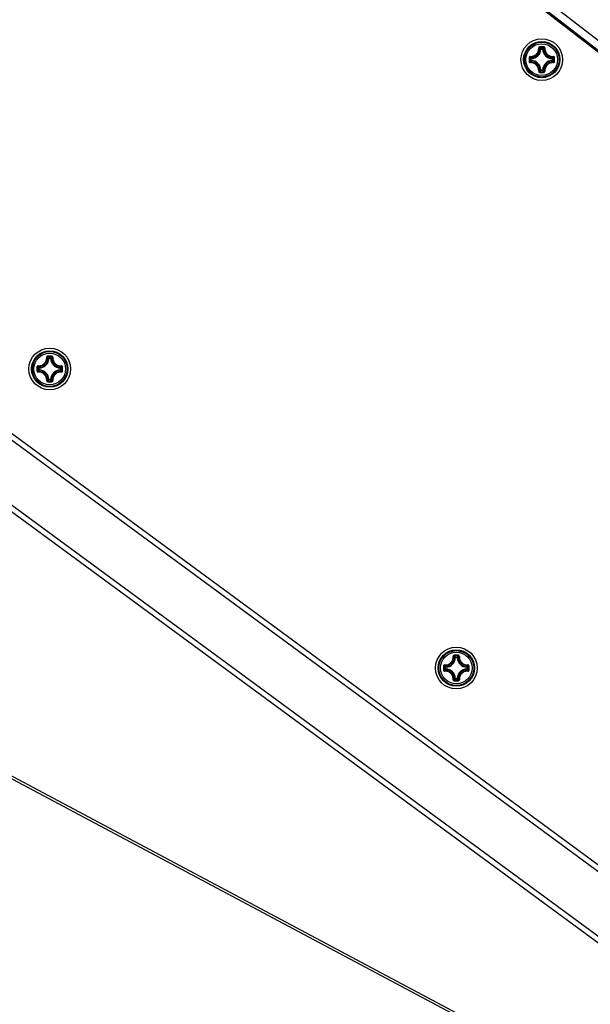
# Model space of a CAD drawing. Header units: millimetres. Extents: x 0 to 420, y 0 to 297.
# Tile 116 of 256: x 82 to 93, y 161 to 180. Entities that reach past the tile are written whole.
import ezdxf

# ---------------------------------------------------------------- set-up
doc = ezdxf.new("R2010")
doc.units = ezdxf.units.MM
doc.header["$LTSCALE"] = 23.1
doc.layers.get('0').update_dxf_attribs({"linetype": 'CONTINUOUS'})
doc.layers.add('DIM_PILOTEES', color=7, linetype='CONTINUOUS')
doc.styles.get("Standard").update_dxf_attribs({"font": 'txt', "width": 0.7})
doc.dimstyles.new('DIMSTYLE_2', dxfattribs={"dimtxt": 2.5, "dimasz": 3.5, "dimexe": 2, "dimexo": 0, "dimtad": 1, "dimdec": 0, "dimlfac": 10, "dimdsep": 46, "dimtxsty": 'Standard', "dimblk": '_FILLED', "dimblk1": '_FILLED', "dimblk2": '_FILLED', "dimcen": 0.09, "dimazin": 2, "dimtp": 0.5, "dimtm": 0.5, "dimtfac": 1, "dimtdec": 0, "dimtofl": 0, "dimtmove": 0, "dimatfit": 3, "dimldrblk": '_FILLED', "dimfxl": 0, "dimtolj": 1, "dimarcsym": 0})
doc.dimstyles.new('DIMSTYLE_4', dxfattribs={"dimtxt": 2.5, "dimasz": 3.5, "dimexe": 2, "dimexo": 0, "dimtad": 1, "dimdec": 0, "dimlfac": 10, "dimdsep": 46, "dimtxsty": 'Standard', "dimblk": '_FILLED', "dimblk1": '_FILLED', "dimblk2": '_FILLED', "dimcen": 0.09, "dimazin": 2, "dimtp": 0.8, "dimtm": 0.8, "dimtfac": 1, "dimtdec": 0, "dimtofl": 0, "dimtmove": 0, "dimatfit": 3, "dimldrblk": '_FILLED', "dimfxl": 0, "dimtolj": 1, "dimarcsym": 0})

# ---------------------------------------------------------------- blocks, each defined once
blk = doc.blocks.new('_FILLED')
at = {"color": 0, "linetype": 'ByBlock'}
blk.add_solid([(0, 0), (-1, 0.1429), (-1, -0.1429)], dxfattribs=at)
blk = doc.blocks.new('*D14')
at = {"layer": 'DIM_PILOTEES', "color": 2, "linetype": 'Continuous'}
for p, q in [((77.425, 161.622), (72.43, 161.622)), ((74.43, 161.622), (74.43, 145.535)), ((74.43, 129.447), (74.43, 145.535)), ((98.955, 129.447), (72.43, 129.447))]:
    blk.add_line(p, q, dxfattribs=at)
at = {"layer": 'DIM_PILOTEES', "color": 2, "linetype": 'Continuous', "xscale": 3.5, "yscale": 3.5, "zscale": 3.5}
for p, rotation in [((74.43, 161.622), 90), ((74.43, 129.447), 270)]:
    blk.add_blockref('_FILLED', p, dxfattribs=dict(at, rotation=rotation))
at = {"layer": 'DIM_PILOTEES', "color": 2, "linetype": 'Continuous', "insert": (71.305, 145.777), "char_height": 2.5, "width": 8.57143, "attachment_point": 2, "rotation": 90, "line_spacing_factor": 0.9}
blk.add_mtext('{\\ftxt;\\W0.0001;\\H0.0001;\\~}{\\ftxt;\\W2.2857142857;\\H2.5; }{\\ftxt;\\W0.0001;\\H0.0001;\\~}', dxfattribs=at)
blk = doc.blocks.new('*D15')
at = {"layer": 'DIM_PILOTEES', "color": 2, "linetype": 'Continuous'}
for p, q in [((124.125, 214.622), (61.807, 214.622)), ((63.807, 214.622), (63.807, 172.035)), ((63.807, 129.447), (63.807, 172.035)), ((98.955, 129.447), (61.807, 129.447))]:
    blk.add_line(p, q, dxfattribs=at)
at = {"layer": 'DIM_PILOTEES', "color": 2, "linetype": 'Continuous', "xscale": 3.5, "yscale": 3.5, "zscale": 3.5}
for p, rotation in [((63.807, 214.622), 90), ((63.807, 129.447), 270)]:
    blk.add_blockref('_FILLED', p, dxfattribs=dict(at, rotation=rotation))
at = {"layer": 'DIM_PILOTEES', "color": 2, "linetype": 'Continuous', "insert": (60.682, 169.371), "char_height": 2.5, "width": 11.78571, "attachment_point": 2, "rotation": 90, "line_spacing_factor": 0.9}
blk.add_mtext('{\\ftxt;\\W0.0001;\\H0.0001;\\~}{\\ftxt;\\W0.4285714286;\\H2.5; }{\\ftxt;\\W0.0001;\\H0.0001;\\~}{\\ftxt;\\W0.0001;\\H0.0001;\\~}{\\ftxt;\\W2.2857142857;\\H2.5; }{\\ftxt;\\W0.0001;\\H0.0001;\\~}{\\ftxt;\\W0.0001;\\H0.0001;\\~}{\\ftxt;\\W0.4285714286;\\H2.5; }{\\ftxt;\\W0.0001;\\H0.0001;\\~}', dxfattribs=at)

msp = doc.modelspace()

# ---------------------------------------------------------------- linework, layer by layer
at = {"color": 7, "linetype": 'Continuous'}
for p, q in [((110.791, 166.0922), (83.7252, 186.9846)), ((110.6854, 166.1809), (91.4229, 181.0762)), ((110.7767, 166.2988), (91.5142, 181.1941)), ((92.0292, 179.7862), (92.0192, 179.7866)), ((92.0292, 179.7862), (92.0292, 179.7961)), ((92.0292, 179.7961), (92.0616, 179.7961)), ((92.0292, 179.7862), (92.0615, 179.7862)), ((92.0616, 179.7862), (92.0616, 179.7961)), ((92.0616, 179.7862), (92.0715, 179.7866)), ((91.8344, 179.569), (91.8344, 179.6014)), ((91.8444, 179.6014), (91.8344, 179.6014)), ((91.8444, 179.569), (91.8344, 179.569)), ((91.8444, 179.6014), (91.8439, 179.6113)), ((91.8444, 179.569), (91.8439, 179.559)), ((91.8444, 179.569), (91.8444, 179.6013)), ((92.2464, 179.6014), (92.2468, 179.6113)), ((92.2464, 179.6014), (92.2563, 179.6014)), ((92.2464, 179.6013), (92.2464, 179.569)), ((92.2464, 179.569), (92.2468, 179.559)), ((92.2464, 179.569), (92.2563, 179.569)), ((92.2563, 179.6014), (92.2563, 179.569)), ((92.0292, 179.3842), (92.0192, 179.3837)), ((92.0292, 179.3842), (92.0292, 179.3742)), ((92.0615, 179.3842), (92.0292, 179.3842)), ((92.0616, 179.3742), (92.0292, 179.3742)), ((92.0616, 179.3842), (92.0616, 179.3742)), ((92.0616, 179.3842), (92.0715, 179.3837)), ((75.8819, 176.8221), (105.2865, 155.2011)), ((82.59, 173.8537), (82.5801, 173.8542)), ((82.59, 173.8537), (82.59, 173.8637)), ((82.59, 173.8637), (82.6224, 173.8637)), ((82.5901, 173.8537), (82.6224, 173.8537)), ((82.6224, 173.8537), (82.6224, 173.8637)), ((82.6224, 173.8537), (82.6324, 173.8542)), ((82.3953, 173.6365), (82.3953, 173.6689)), ((82.4052, 173.6689), (82.3953, 173.6689)), ((82.4052, 173.6365), (82.3953, 173.6365)), ((82.4052, 173.6689), (82.4048, 173.6789)), ((82.4052, 173.6365), (82.4048, 173.6266)), ((82.4052, 173.6366), (82.4052, 173.6689)), ((82.8072, 173.6689), (82.8077, 173.6789)), ((82.8072, 173.6689), (82.8072, 173.6366)), ((82.8072, 173.6689), (82.8172, 173.6689)), ((82.8072, 173.6365), (82.8077, 173.6266)), ((82.8072, 173.6365), (82.8172, 173.6365)), ((82.8172, 173.6689), (82.8172, 173.6365)), ((82.59, 173.4517), (82.5801, 173.4513)), ((82.59, 173.4517), (82.59, 173.4418)), ((82.6224, 173.4418), (82.59, 173.4418)), ((82.6224, 173.4517), (82.5901, 173.4517)), ((82.6224, 173.4517), (82.6224, 173.4418)), ((82.6224, 173.4517), (82.6324, 173.4513)), ((90.39, 168.1184), (90.3801, 168.1189)), ((90.39, 168.1184), (90.39, 168.1284)), ((90.39, 168.1284), (90.4224, 168.1284)), ((90.3901, 168.1184), (90.4224, 168.1184)), ((90.4224, 168.1184), (90.4224, 168.1284)), ((90.4224, 168.1184), (90.4324, 168.1189)), ((90.1953, 167.9012), (90.1953, 167.9336)), ((90.2052, 167.9336), (90.1953, 167.9336)), ((90.2052, 167.9012), (90.1953, 167.9012)), ((90.2052, 167.9336), (90.2048, 167.9436)), ((90.2052, 167.9012), (90.2048, 167.8913)), ((90.2052, 167.9013), (90.2052, 167.9336)), ((90.6072, 167.9336), (90.6077, 167.9436)), ((90.6072, 167.9336), (90.6072, 167.9013)), ((90.6072, 167.9336), (90.6172, 167.9336)), ((90.6072, 167.9012), (90.6077, 167.8913)), ((90.6072, 167.9012), (90.6172, 167.9012)), ((90.6172, 167.9336), (90.6172, 167.9012)), ((90.39, 167.7164), (90.3801, 167.716)), ((90.39, 167.7164), (90.39, 167.7065)), ((90.4224, 167.7065), (90.39, 167.7065)), ((90.4224, 167.7164), (90.3901, 167.7164)), ((90.4224, 167.7164), (90.4224, 167.7065)), ((90.4224, 167.7164), (90.4324, 167.716))]:
    msp.add_line(p, q, dxfattribs=at)
at = {"color": 3, "linetype": 'Continuous'}
for p, q in [((75.8477, 176.7236), (104.9783, 155.3041)), ((76.482, 175.0053), (106.7069, 152.7965)), ((106.6494, 152.7071), (76.5071, 174.8552)), ((76.3595, 168.7287), (107.2302, 152.3092)), ((76.4355, 168.7393), (106.6287, 152.6802))]:
    msp.add_line(p, q, dxfattribs=at)
at = {"color": 7, "linetype": 'Continuous'}
for centre, radius in [((92.0454, 179.5852), 0.4), ((92.0454, 179.5852), 0.3482), ((92.0454, 179.5852), 0.3481), ((92.0454, 179.5852), 0.3338), ((92.0454, 179.5852), 0.304), ((82.6062, 173.6527), 0.4), ((82.6062, 173.6527), 0.3482), ((82.6062, 173.6527), 0.3481), ((82.6062, 173.6527), 0.3338), ((82.6062, 173.6527), 0.304), ((90.4062, 167.9174), 0.4), ((90.4062, 167.9174), 0.3482), ((90.4062, 167.9174), 0.3481), ((90.4062, 167.9174), 0.3338), ((90.4062, 167.9174), 0.304)]:
    msp.add_circle(centre, radius, dxfattribs=at)
for centre, radius, start, end in [((91.8354, 179.7952), 0.1841, 272.6606, 357.33932), ((91.8354, 179.7952), 0.194, 272.65943, 357.34057), ((92.0461, 168.4135), 11.4164, 89.81044, 90.19678), ((92.0454, 168.4965), 11.3214, 89.80689, 90.19321), ((91.6513, 179.4357), 0.5222, 43.64832, 47.03641), ((92.4394, 179.4357), 0.5222, 132.96337, 136.35171), ((92.2554, 179.7952), 0.194, 182.65941, 267.34055), ((92.2554, 179.7952), 0.1841, 182.66067, 267.33932), ((103.2168, 179.5852), 11.4162, 179.80704, 180.0002), ((103.2168, 179.5851), 11.4162, 179.99975, 180.1929), ((92.1947, 179.9791), 0.522, 222.96287, 226.35218), ((103.1342, 179.5852), 11.3215, 179.80685, 180.19315), ((92.1948, 179.1912), 0.5221, 133.64789, 137.03688), ((91.8354, 179.3752), 0.1841, 2.6606, 87.33939), ((91.8354, 179.3752), 0.194, 2.65944, 87.34057), ((92.2554, 179.3752), 0.194, 92.65924, 177.34041), ((92.2554, 179.3752), 0.1841, 92.66067, 177.33932), ((91.8959, 179.9792), 0.5222, 313.64832, 317.0364), ((91.8959, 179.1911), 0.5222, 42.96338, 46.35171), ((80.9566, 179.5852), 11.3215, 359.80685, 0.19315), ((80.8739, 179.5852), 11.4162, 359.99975, 0.1929), ((80.8739, 179.5851), 11.4162, 359.80704, 0.0002), ((91.6514, 179.7345), 0.522, 312.96286, 316.35218), ((92.4394, 179.7347), 0.5222, 223.64833, 227.03641), ((92.0461, 190.7569), 11.4164, 269.8032, 270.18954), ((92.0454, 190.6738), 11.3214, 269.80679, 270.19311), ((82.607, 162.481), 11.4164, 89.81044, 90.19678), ((82.3962, 173.8627), 0.1841, 272.6606, 357.33932), ((82.3962, 173.8627), 0.194, 272.65943, 357.34057), ((82.6062, 162.5641), 11.3214, 89.80689, 90.19321), ((82.2122, 173.5032), 0.5222, 43.64832, 47.03641), ((83.0003, 173.5032), 0.5222, 132.96337, 136.35171), ((82.8162, 173.8627), 0.194, 182.65941, 267.34055), ((82.8162, 173.8627), 0.1841, 182.66067, 267.33932), ((93.7777, 173.6528), 11.4162, 179.80704, 180.0002), ((93.7777, 173.6527), 11.4162, 179.99975, 180.1929), ((93.6951, 173.6527), 11.3215, 179.80685, 180.19315), ((82.7556, 174.0467), 0.522, 222.96287, 226.35218), ((82.7556, 173.2587), 0.5221, 133.64789, 137.03688), ((82.3962, 173.4427), 0.1841, 2.6606, 87.33939), ((82.3962, 173.4427), 0.194, 2.65944, 87.34057), ((82.8162, 173.4427), 0.194, 92.65924, 177.34041), ((82.8162, 173.4427), 0.1841, 92.66067, 177.33932), ((82.4567, 174.0468), 0.5222, 313.64832, 317.0364), ((82.4568, 173.2587), 0.5222, 42.96338, 46.35171), ((71.5175, 173.6527), 11.3215, 359.80685, 0.19315), ((71.4348, 173.6528), 11.4162, 359.99975, 0.1929), ((71.4348, 173.6527), 11.4162, 359.80704, 0.0002), ((82.607, 184.8244), 11.4164, 269.8032, 270.18954), ((82.2123, 173.8021), 0.522, 312.96286, 316.35218), ((82.6062, 184.7414), 11.3214, 269.80679, 270.19311), ((83.0003, 173.8022), 0.5222, 223.64833, 227.03641), ((90.1962, 168.1274), 0.1841, 272.6606, 357.33932), ((90.1962, 168.1274), 0.194, 272.65943, 357.34057), ((90.407, 156.7457), 11.4164, 89.81044, 90.19678), ((90.4062, 156.8288), 11.3214, 89.80689, 90.19321), ((90.0122, 167.7679), 0.5222, 43.64832, 47.03641), ((90.8003, 167.7679), 0.5222, 132.96337, 136.35171), ((90.6162, 168.1274), 0.194, 182.65941, 267.34055), ((90.6162, 168.1274), 0.1841, 182.66067, 267.33932), ((101.5777, 167.9175), 11.4162, 179.80704, 180.0002), ((101.5777, 167.9174), 11.4162, 179.99975, 180.1929), ((101.4951, 167.9174), 11.3215, 179.80685, 180.19315), ((90.5556, 168.3114), 0.522, 222.96287, 226.35218), ((90.5556, 167.5234), 0.5221, 133.64789, 137.03688), ((90.1962, 167.7074), 0.1841, 2.6606, 87.33939), ((90.1962, 167.7074), 0.194, 2.65944, 87.34057), ((90.6162, 167.7074), 0.194, 92.65924, 177.34041), ((90.6162, 167.7074), 0.1841, 92.66067, 177.33932), ((90.2567, 168.3115), 0.5222, 313.64832, 317.0364), ((90.2568, 167.5234), 0.5222, 42.96338, 46.35171), ((79.3175, 167.9174), 11.3215, 359.80685, 0.19315), ((79.2348, 167.9175), 11.4162, 359.99975, 0.1929), ((79.2348, 167.9174), 11.4162, 359.80704, 0.0002), ((90.407, 179.0891), 11.4164, 269.8032, 270.18954), ((90.0123, 168.0668), 0.522, 312.96286, 316.35218), ((90.4062, 179.0061), 11.3214, 269.80679, 270.19311), ((90.8003, 168.0669), 0.5222, 223.64833, 227.03641)]:
    msp.add_arc(centre, radius, start, end, dxfattribs=at)
for points, knots in [([(91.8222, 179.6441), (91.8437, 179.6429), (91.8881, 179.6497), (91.9443, 179.6862), (91.9808, 179.7425), (91.9877, 179.7868), (91.9865, 179.8084)], [0, 0, 0, 0, 0.2488342, 0.500002, 0.7511665, 1, 1, 1, 1]), ([(91.8231, 179.6336), (91.8459, 179.6323), (91.8929, 179.6395), (91.9524, 179.6781), (91.991, 179.7377), (91.9982, 179.7846), (91.9969, 179.8075)], [0, 0, 0, 0, 0.2489804, 0.5000021, 0.7510204, 1, 1, 1, 1]), ([(92.0069, 179.8298), (92.0015, 179.8298), (91.9903, 179.8251), (91.9862, 179.8137), (91.9865, 179.8084)], [0, 0, 0, 0, 0.5030547, 1, 1, 1, 1]), ([(91.9865, 179.8086), (91.9888, 179.8087), (91.992, 179.8088), (91.9954, 179.8082), (91.9967, 179.8078), (91.9969, 179.8075)], [0, 0, 0, 0, 0.6545851, 0.8795181, 1, 1, 1, 1]), ([(92.0072, 179.8178), (92.0045, 179.8178), (91.999, 179.8157), (91.9968, 179.8101), (91.9969, 179.8075)], [0, 0, 0, 0, 0.5063564, 1, 1, 1, 1]), ([(92.0192, 179.7866), (92.0175, 179.7884), (92.0102, 179.7955), (92.0027, 179.8024), (91.9969, 179.8075)], [0, 0, 0, 0, 0.2451287, 1, 1, 1, 1]), ([(92.0069, 179.8298), (92.0069, 179.8272), (92.0068, 179.8236), (92.0071, 179.8196), (92.0071, 179.8182), (92.0072, 179.8178)], [0, 0, 0, 0, 0.6615052, 0.8927289, 1, 1, 1, 1]), ([(92.0715, 179.7866), (92.0733, 179.7884), (92.0805, 179.7955), (92.088, 179.8024), (92.0938, 179.8075)], [0, 0, 0, 0, 0.2451275, 1, 1, 1, 1]), ([(92.0838, 179.8298), (92.0839, 179.8272), (92.0839, 179.8236), (92.0837, 179.8196), (92.0837, 179.8182), (92.0835, 179.8178)], [0, 0, 0, 0, 0.661448, 0.89268, 1, 1, 1, 1]), ([(92.0938, 179.8075), (92.0939, 179.8101), (92.0918, 179.8157), (92.0862, 179.8178), (92.0835, 179.8178)], [0, 0, 0, 0, 0.4936334, 1, 1, 1, 1]), ([(92.1042, 179.8084), (92.1045, 179.8137), (92.1005, 179.8251), (92.0892, 179.8298), (92.0838, 179.8298)], [0, 0, 0, 0, 0.4969442, 1, 1, 1, 1]), ([(92.0938, 179.8075), (92.0925, 179.7846), (92.0997, 179.7377), (92.1383, 179.6781), (92.1979, 179.6395), (92.2448, 179.6323), (92.2677, 179.6336)], [0, 0, 0, 0, 0.2489812, 0.4999969, 0.7510186, 1, 1, 1, 1]), ([(92.1042, 179.8086), (92.1019, 179.8087), (92.0987, 179.8088), (92.0954, 179.8082), (92.0941, 179.8078), (92.0938, 179.8075)], [0, 0, 0, 0, 0.6546352, 0.8795639, 1, 1, 1, 1]), ([(92.1042, 179.8084), (92.103, 179.7868), (92.1099, 179.7425), (92.1464, 179.6862), (92.2026, 179.6497), (92.247, 179.6429), (92.2686, 179.6441)], [0, 0, 0, 0, 0.2488362, 0.4999983, 0.7511665, 1, 1, 1, 1]), ([(91.8222, 179.6441), (91.8168, 179.6444), (91.8054, 179.6403), (91.8008, 179.6291), (91.8007, 179.6237)], [0, 0, 0, 0, 0.4969296, 1, 1, 1, 1]), ([(91.8007, 179.6237), (91.8034, 179.6237), (91.807, 179.6237), (91.8109, 179.6235), (91.8123, 179.6235), (91.8127, 179.6233)], [0, 0, 0, 0, 0.6614743, 0.8927027, 1, 1, 1, 1]), ([(91.8231, 179.6336), (91.8205, 179.6338), (91.8149, 179.6316), (91.8127, 179.626), (91.8127, 179.6233)], [0, 0, 0, 0, 0.4936422, 1, 1, 1, 1]), ([(91.822, 179.644), (91.8218, 179.6417), (91.8218, 179.6385), (91.8223, 179.6352), (91.8227, 179.6339), (91.8231, 179.6336)], [0, 0, 0, 0, 0.6546352, 0.8795637, 1, 1, 1, 1]), ([(91.8439, 179.6113), (91.8421, 179.6131), (91.835, 179.6203), (91.8281, 179.6278), (91.8231, 179.6336)], [0, 0, 0, 0, 0.245124, 1, 1, 1, 1]), ([(91.8439, 179.559), (91.8421, 179.5573), (91.835, 179.55), (91.8281, 179.5425), (91.8231, 179.5367)], [0, 0, 0, 0, 0.2451256, 1, 1, 1, 1]), ([(91.8344, 179.569), (91.8345, 179.5665), (91.8365, 179.5614), (91.8414, 179.5592), (91.8439, 179.559)], [0, 0, 0, 0, 0.4999791, 1, 1, 1, 1]), ([(92.2468, 179.6113), (92.2486, 179.6131), (92.2557, 179.6203), (92.2626, 179.6278), (92.2677, 179.6336)], [0, 0, 0, 0, 0.2451287, 1, 1, 1, 1]), ([(92.2563, 179.6014), (92.2563, 179.6038), (92.2543, 179.6089), (92.2493, 179.6112), (92.2468, 179.6113)], [0, 0, 0, 0, 0.4999791, 1, 1, 1, 1]), ([(92.2468, 179.559), (92.2493, 179.5592), (92.2543, 179.5614), (92.2563, 179.5665), (92.2563, 179.569)], [0, 0, 0, 0, 0.5000209, 1, 1, 1, 1]), ([(92.2468, 179.559), (92.2486, 179.5573), (92.2557, 179.55), (92.2626, 179.5425), (92.2677, 179.5367)], [0, 0, 0, 0, 0.2451275, 1, 1, 1, 1]), ([(92.2688, 179.644), (92.2689, 179.6417), (92.269, 179.6385), (92.2684, 179.6352), (92.268, 179.6339), (92.2677, 179.6336)], [0, 0, 0, 0, 0.6545981, 0.8795287, 1, 1, 1, 1]), ([(92.278, 179.6233), (92.278, 179.626), (92.2759, 179.6316), (92.2703, 179.6338), (92.2677, 179.6336)], [0, 0, 0, 0, 0.5063605, 1, 1, 1, 1]), ([(92.29, 179.6237), (92.29, 179.6291), (92.2853, 179.6403), (92.2739, 179.6444), (92.2686, 179.6441)], [0, 0, 0, 0, 0.5030512, 1, 1, 1, 1]), ([(92.29, 179.6237), (92.2873, 179.6237), (92.2838, 179.6237), (92.2798, 179.6235), (92.2784, 179.6235), (92.278, 179.6233)], [0, 0, 0, 0, 0.6615051, 0.8927291, 1, 1, 1, 1]), ([(91.8007, 179.5467), (91.8034, 179.5467), (91.807, 179.5466), (91.8109, 179.5469), (91.8123, 179.5469), (91.8127, 179.547)], [0, 0, 0, 0, 0.6615051, 0.8927291, 1, 1, 1, 1]), ([(91.8007, 179.5467), (91.8008, 179.5413), (91.8054, 179.5301), (91.8168, 179.526), (91.8222, 179.5263)], [0, 0, 0, 0, 0.5030512, 1, 1, 1, 1]), ([(91.8127, 179.547), (91.8127, 179.5443), (91.8149, 179.5388), (91.8205, 179.5366), (91.8231, 179.5367)], [0, 0, 0, 0, 0.5063605, 1, 1, 1, 1]), ([(91.822, 179.5263), (91.8218, 179.5286), (91.8218, 179.5318), (91.8223, 179.5352), (91.8227, 179.5365), (91.8231, 179.5367)], [0, 0, 0, 0, 0.6545981, 0.8795287, 1, 1, 1, 1]), ([(91.9865, 179.362), (91.9877, 179.3835), (91.9808, 179.4279), (91.9443, 179.4841), (91.8881, 179.5206), (91.8437, 179.5275), (91.8222, 179.5263)], [0, 0, 0, 0, 0.2488362, 0.4999983, 0.7511665, 1, 1, 1, 1]), ([(91.9969, 179.3629), (91.9982, 179.3857), (91.991, 179.4327), (91.9524, 179.4922), (91.8929, 179.5308), (91.8459, 179.538), (91.8231, 179.5367)], [0, 0, 0, 0, 0.2489812, 0.4999969, 0.7510186, 1, 1, 1, 1]), ([(92.0192, 179.3837), (92.0175, 179.382), (92.0102, 179.3748), (92.0027, 179.3679), (91.9969, 179.3629)], [0, 0, 0, 0, 0.245124, 1, 1, 1, 1]), ([(92.0616, 179.3742), (92.064, 179.3743), (92.0691, 179.3763), (92.0714, 179.3813), (92.0715, 179.3837)], [0, 0, 0, 0, 0.4999791, 1, 1, 1, 1]), ([(92.0715, 179.3837), (92.0733, 179.382), (92.0805, 179.3748), (92.088, 179.3679), (92.0938, 179.3629)], [0, 0, 0, 0, 0.2451287, 1, 1, 1, 1]), ([(92.2677, 179.5367), (92.2448, 179.538), (92.1979, 179.5308), (92.1383, 179.4922), (92.0997, 179.4327), (92.0925, 179.3857), (92.0938, 179.3629)], [0, 0, 0, 0, 0.2489801, 0.5000019, 0.7510202, 1, 1, 1, 1]), ([(92.2686, 179.5263), (92.247, 179.5275), (92.2026, 179.5206), (92.1464, 179.4841), (92.1099, 179.4279), (92.103, 179.3835), (92.1042, 179.362)], [0, 0, 0, 0, 0.2488323, 0.5000004, 0.7511649, 1, 1, 1, 1]), ([(92.2677, 179.5367), (92.2703, 179.5366), (92.2759, 179.5388), (92.278, 179.5443), (92.278, 179.547)], [0, 0, 0, 0, 0.493642, 1, 1, 1, 1]), ([(92.2688, 179.5263), (92.2689, 179.5286), (92.269, 179.5318), (92.2684, 179.5352), (92.268, 179.5365), (92.2677, 179.5367)], [0, 0, 0, 0, 0.6546341, 0.8795629, 1, 1, 1, 1]), ([(92.2686, 179.5263), (92.2739, 179.526), (92.2853, 179.5301), (92.29, 179.5413), (92.29, 179.5467)], [0, 0, 0, 0, 0.496947, 1, 1, 1, 1]), ([(92.29, 179.5467), (92.2873, 179.5467), (92.2838, 179.5466), (92.2798, 179.5469), (92.2784, 179.5469), (92.278, 179.547)], [0, 0, 0, 0, 0.6614811, 0.8927085, 1, 1, 1, 1]), ([(91.9865, 179.362), (91.9862, 179.3566), (91.9903, 179.3452), (92.0015, 179.3406), (92.0069, 179.3405)], [0, 0, 0, 0, 0.4969656, 1, 1, 1, 1]), ([(91.9865, 179.3618), (91.9888, 179.3616), (91.992, 179.3616), (91.9954, 179.3621), (91.9967, 179.3625), (91.9969, 179.3629)], [0, 0, 0, 0, 0.6546352, 0.8795639, 1, 1, 1, 1]), ([(91.9969, 179.3629), (91.9968, 179.3603), (91.999, 179.3547), (92.0045, 179.3525), (92.0072, 179.3525)], [0, 0, 0, 0, 0.4936334, 1, 1, 1, 1]), ([(92.0069, 179.3405), (92.0068, 179.3432), (92.0068, 179.3468), (92.0071, 179.3507), (92.0071, 179.3521), (92.0072, 179.3525)], [0, 0, 0, 0, 0.661448, 0.89268, 1, 1, 1, 1]), ([(92.0835, 179.3525), (92.0862, 179.3525), (92.0918, 179.3547), (92.0939, 179.3603), (92.0938, 179.3629)], [0, 0, 0, 0, 0.5063566, 1, 1, 1, 1]), ([(92.0838, 179.3405), (92.0839, 179.3432), (92.0839, 179.3468), (92.0836, 179.3507), (92.0837, 179.3521), (92.0835, 179.3525)], [0, 0, 0, 0, 0.6615052, 0.8927289, 1, 1, 1, 1]), ([(92.0838, 179.3405), (92.0892, 179.3406), (92.1005, 179.3452), (92.1045, 179.3566), (92.1042, 179.362)], [0, 0, 0, 0, 0.5030873, 1, 1, 1, 1]), ([(92.1042, 179.3618), (92.1019, 179.3616), (92.0987, 179.3616), (92.0954, 179.3621), (92.0941, 179.3625), (92.0938, 179.3629)], [0, 0, 0, 0, 0.6545308, 0.8794748, 1, 1, 1, 1]), ([(82.5677, 173.8973), (82.5623, 173.8973), (82.5511, 173.8927), (82.5471, 173.8812), (82.5474, 173.8759)], [0, 0, 0, 0, 0.5030547, 1, 1, 1, 1]), ([(82.5678, 173.8973), (82.5677, 173.8947), (82.5677, 173.8911), (82.568, 173.8871), (82.5679, 173.8858), (82.5681, 173.8854)], [0, 0, 0, 0, 0.6615052, 0.8927289, 1, 1, 1, 1]), ([(82.6447, 173.8973), (82.6448, 173.8947), (82.6448, 173.8911), (82.6445, 173.8871), (82.6445, 173.8858), (82.6444, 173.8854)], [0, 0, 0, 0, 0.661448, 0.89268, 1, 1, 1, 1]), ([(82.6651, 173.8759), (82.6654, 173.8812), (82.6613, 173.8927), (82.6501, 173.8973), (82.6447, 173.8973)], [0, 0, 0, 0, 0.4969442, 1, 1, 1, 1]), ([(82.383, 173.7116), (82.3777, 173.7119), (82.3663, 173.7078), (82.3616, 173.6966), (82.3616, 173.6912)], [0, 0, 0, 0, 0.4969296, 1, 1, 1, 1]), ([(82.3828, 173.7116), (82.3827, 173.7093), (82.3826, 173.7061), (82.3832, 173.7027), (82.3836, 173.7014), (82.3839, 173.7012)], [0, 0, 0, 0, 0.6546352, 0.8795637, 1, 1, 1, 1]), ([(82.383, 173.7116), (82.4046, 173.7104), (82.4489, 173.7172), (82.5052, 173.7537), (82.5417, 173.81), (82.5486, 173.8544), (82.5474, 173.8759)], [0, 0, 0, 0, 0.2488342, 0.500002, 0.7511665, 1, 1, 1, 1]), ([(82.3839, 173.7012), (82.4068, 173.6999), (82.4537, 173.707), (82.5133, 173.7456), (82.5519, 173.8052), (82.5591, 173.8522), (82.5578, 173.875)], [0, 0, 0, 0, 0.2489804, 0.5000021, 0.7510204, 1, 1, 1, 1]), ([(82.5474, 173.8761), (82.5497, 173.8763), (82.5529, 173.8763), (82.5562, 173.8758), (82.5575, 173.8754), (82.5578, 173.875)], [0, 0, 0, 0, 0.6545851, 0.8795181, 1, 1, 1, 1]), ([(82.5681, 173.8854), (82.5654, 173.8854), (82.5598, 173.8832), (82.5577, 173.8776), (82.5578, 173.875)], [0, 0, 0, 0, 0.5063564, 1, 1, 1, 1]), ([(82.5801, 173.8542), (82.5783, 173.8559), (82.5711, 173.8631), (82.5636, 173.87), (82.5578, 173.875)], [0, 0, 0, 0, 0.2451287, 1, 1, 1, 1]), ([(82.6324, 173.8542), (82.6341, 173.8559), (82.6414, 173.8631), (82.6489, 173.87), (82.6547, 173.875)], [0, 0, 0, 0, 0.2451275, 1, 1, 1, 1]), ([(82.6547, 173.875), (82.6548, 173.8776), (82.6526, 173.8832), (82.6471, 173.8854), (82.6444, 173.8854)], [0, 0, 0, 0, 0.4936334, 1, 1, 1, 1]), ([(82.6547, 173.875), (82.6534, 173.8522), (82.6606, 173.8052), (82.6992, 173.7456), (82.7587, 173.707), (82.8057, 173.6999), (82.8285, 173.7012)], [0, 0, 0, 0, 0.2489812, 0.4999969, 0.7510186, 1, 1, 1, 1]), ([(82.6651, 173.8761), (82.6628, 173.8763), (82.6596, 173.8763), (82.6562, 173.8758), (82.6549, 173.8754), (82.6547, 173.875)], [0, 0, 0, 0, 0.6546352, 0.8795639, 1, 1, 1, 1]), ([(82.6651, 173.8759), (82.6639, 173.8544), (82.6708, 173.81), (82.7073, 173.7537), (82.7635, 173.7172), (82.8079, 173.7104), (82.8294, 173.7116)], [0, 0, 0, 0, 0.2488362, 0.4999983, 0.7511665, 1, 1, 1, 1]), ([(82.8296, 173.7116), (82.8298, 173.7093), (82.8298, 173.7061), (82.8293, 173.7027), (82.8289, 173.7014), (82.8285, 173.7012)], [0, 0, 0, 0, 0.6545981, 0.8795287, 1, 1, 1, 1]), ([(82.8509, 173.6912), (82.8508, 173.6966), (82.8462, 173.7078), (82.8348, 173.7119), (82.8294, 173.7116)], [0, 0, 0, 0, 0.5030512, 1, 1, 1, 1]), ([(82.3616, 173.6912), (82.3643, 173.6912), (82.3678, 173.6913), (82.3718, 173.691), (82.3732, 173.691), (82.3736, 173.6909)], [0, 0, 0, 0, 0.6614743, 0.8927027, 1, 1, 1, 1]), ([(82.3616, 173.6142), (82.3643, 173.6142), (82.3678, 173.6142), (82.3718, 173.6144), (82.3732, 173.6144), (82.3736, 173.6146)], [0, 0, 0, 0, 0.6615051, 0.8927291, 1, 1, 1, 1]), ([(82.3616, 173.6142), (82.3616, 173.6088), (82.3663, 173.5976), (82.3777, 173.5935), (82.383, 173.5938)], [0, 0, 0, 0, 0.5030512, 1, 1, 1, 1]), ([(82.3839, 173.7012), (82.3813, 173.7013), (82.3757, 173.6991), (82.3736, 173.6936), (82.3736, 173.6909)], [0, 0, 0, 0, 0.4936422, 1, 1, 1, 1]), ([(82.3736, 173.6146), (82.3736, 173.6119), (82.3757, 173.6063), (82.3813, 173.6041), (82.3839, 173.6043)], [0, 0, 0, 0, 0.5063605, 1, 1, 1, 1]), ([(82.3828, 173.5938), (82.3827, 173.5962), (82.3826, 173.5994), (82.3832, 173.6027), (82.3836, 173.604), (82.3839, 173.6043)], [0, 0, 0, 0, 0.6545981, 0.8795287, 1, 1, 1, 1]), ([(82.5474, 173.4295), (82.5486, 173.4511), (82.5417, 173.4954), (82.5052, 173.5517), (82.449, 173.5882), (82.4046, 173.595), (82.383, 173.5938)], [0, 0, 0, 0, 0.2488362, 0.4999983, 0.7511665, 1, 1, 1, 1]), ([(82.4048, 173.6789), (82.403, 173.6806), (82.3959, 173.6879), (82.389, 173.6954), (82.3839, 173.7012)], [0, 0, 0, 0, 0.245124, 1, 1, 1, 1]), ([(82.4048, 173.6266), (82.403, 173.6248), (82.3959, 173.6175), (82.389, 173.61), (82.3839, 173.6043)], [0, 0, 0, 0, 0.2451256, 1, 1, 1, 1]), ([(82.5578, 173.4304), (82.5591, 173.4532), (82.5519, 173.5002), (82.5133, 173.5598), (82.4537, 173.5984), (82.4068, 173.6056), (82.3839, 173.6043)], [0, 0, 0, 0, 0.2489812, 0.4999969, 0.7510186, 1, 1, 1, 1]), ([(82.3953, 173.6365), (82.3953, 173.6341), (82.3973, 173.629), (82.4023, 173.6267), (82.4048, 173.6266)], [0, 0, 0, 0, 0.4999791, 1, 1, 1, 1]), ([(82.8285, 173.6043), (82.8057, 173.6056), (82.7587, 173.5984), (82.6992, 173.5598), (82.6606, 173.5002), (82.6534, 173.4532), (82.6547, 173.4304)], [0, 0, 0, 0, 0.2489801, 0.5000019, 0.7510202, 1, 1, 1, 1]), ([(82.8294, 173.5938), (82.8079, 173.595), (82.7635, 173.5882), (82.7073, 173.5517), (82.6708, 173.4954), (82.6639, 173.4511), (82.6651, 173.4295)], [0, 0, 0, 0, 0.2488323, 0.5000004, 0.7511649, 1, 1, 1, 1]), ([(82.8077, 173.6789), (82.8095, 173.6806), (82.8166, 173.6879), (82.8235, 173.6954), (82.8285, 173.7012)], [0, 0, 0, 0, 0.2451287, 1, 1, 1, 1]), ([(82.8172, 173.6689), (82.8171, 173.6714), (82.8151, 173.6765), (82.8102, 173.6787), (82.8077, 173.6789)], [0, 0, 0, 0, 0.4999791, 1, 1, 1, 1]), ([(82.8077, 173.6266), (82.8102, 173.6267), (82.8151, 173.629), (82.8171, 173.6341), (82.8172, 173.6365)], [0, 0, 0, 0, 0.5000209, 1, 1, 1, 1]), ([(82.8077, 173.6266), (82.8095, 173.6248), (82.8166, 173.6175), (82.8235, 173.61), (82.8285, 173.6043)], [0, 0, 0, 0, 0.2451275, 1, 1, 1, 1]), ([(82.8389, 173.6909), (82.8389, 173.6936), (82.8367, 173.6991), (82.8311, 173.7013), (82.8285, 173.7012)], [0, 0, 0, 0, 0.5063605, 1, 1, 1, 1]), ([(82.8285, 173.6043), (82.8311, 173.6041), (82.8367, 173.6063), (82.8389, 173.6119), (82.8389, 173.6146)], [0, 0, 0, 0, 0.493642, 1, 1, 1, 1]), ([(82.8296, 173.5938), (82.8298, 173.5962), (82.8298, 173.5994), (82.8293, 173.6027), (82.8289, 173.604), (82.8285, 173.6043)], [0, 0, 0, 0, 0.6546341, 0.8795629, 1, 1, 1, 1]), ([(82.8294, 173.5938), (82.8348, 173.5935), (82.8462, 173.5976), (82.8509, 173.6088), (82.8509, 173.6142)], [0, 0, 0, 0, 0.496947, 1, 1, 1, 1]), ([(82.8509, 173.6912), (82.8482, 173.6912), (82.8446, 173.6912), (82.8407, 173.691), (82.8393, 173.691), (82.8389, 173.6909)], [0, 0, 0, 0, 0.6615051, 0.8927291, 1, 1, 1, 1]), ([(82.8509, 173.6142), (82.8482, 173.6142), (82.8446, 173.6142), (82.8407, 173.6144), (82.8393, 173.6144), (82.8389, 173.6146)], [0, 0, 0, 0, 0.6614811, 0.8927085, 1, 1, 1, 1]), ([(82.5474, 173.4295), (82.5471, 173.4242), (82.5511, 173.4127), (82.5623, 173.4081), (82.5677, 173.4081)], [0, 0, 0, 0, 0.4969656, 1, 1, 1, 1]), ([(82.5474, 173.4293), (82.5497, 173.4292), (82.5529, 173.4291), (82.5562, 173.4297), (82.5575, 173.4301), (82.5578, 173.4304)], [0, 0, 0, 0, 0.6546352, 0.8795639, 1, 1, 1, 1]), ([(82.5578, 173.4304), (82.5577, 173.4278), (82.5598, 173.4222), (82.5654, 173.4201), (82.5681, 173.4201)], [0, 0, 0, 0, 0.4936334, 1, 1, 1, 1]), ([(82.5801, 173.4513), (82.5783, 173.4495), (82.5711, 173.4424), (82.5636, 173.4355), (82.5578, 173.4304)], [0, 0, 0, 0, 0.245124, 1, 1, 1, 1]), ([(82.5678, 173.4081), (82.5677, 173.4107), (82.5677, 173.4143), (82.5679, 173.4183), (82.5679, 173.4197), (82.5681, 173.4201)], [0, 0, 0, 0, 0.661448, 0.89268, 1, 1, 1, 1]), ([(82.6224, 173.4418), (82.6249, 173.4418), (82.63, 173.4438), (82.6322, 173.4488), (82.6324, 173.4513)], [0, 0, 0, 0, 0.4999791, 1, 1, 1, 1]), ([(82.6324, 173.4513), (82.6341, 173.4495), (82.6414, 173.4424), (82.6489, 173.4355), (82.6547, 173.4304)], [0, 0, 0, 0, 0.2451287, 1, 1, 1, 1]), ([(82.6444, 173.4201), (82.6471, 173.4201), (82.6526, 173.4222), (82.6548, 173.4278), (82.6547, 173.4304)], [0, 0, 0, 0, 0.5063566, 1, 1, 1, 1]), ([(82.6447, 173.4081), (82.6447, 173.4107), (82.6448, 173.4143), (82.6445, 173.4183), (82.6445, 173.4197), (82.6444, 173.4201)], [0, 0, 0, 0, 0.6615052, 0.8927289, 1, 1, 1, 1]), ([(82.6447, 173.4081), (82.6501, 173.4081), (82.6613, 173.4127), (82.6654, 173.4242), (82.6651, 173.4295)], [0, 0, 0, 0, 0.5030873, 1, 1, 1, 1]), ([(82.6651, 173.4293), (82.6628, 173.4292), (82.6596, 173.4291), (82.6562, 173.4297), (82.6549, 173.4301), (82.6547, 173.4304)], [0, 0, 0, 0, 0.6545308, 0.8794748, 1, 1, 1, 1]), ([(90.183, 167.9763), (90.2046, 167.9751), (90.2489, 167.9819), (90.3052, 168.0184), (90.3417, 168.0747), (90.3486, 168.1191), (90.3474, 168.1406)], [0, 0, 0, 0, 0.2488342, 0.500002, 0.7511665, 1, 1, 1, 1]), ([(90.1839, 167.9659), (90.2068, 167.9646), (90.2537, 167.9717), (90.3133, 168.0103), (90.3519, 168.0699), (90.3591, 168.1169), (90.3578, 168.1397)], [0, 0, 0, 0, 0.2489804, 0.5000021, 0.7510204, 1, 1, 1, 1]), ([(90.3677, 168.162), (90.3623, 168.162), (90.3511, 168.1574), (90.3471, 168.1459), (90.3474, 168.1406)], [0, 0, 0, 0, 0.5030547, 1, 1, 1, 1]), ([(90.3474, 168.1408), (90.3497, 168.141), (90.3529, 168.141), (90.3562, 168.1405), (90.3575, 168.1401), (90.3578, 168.1397)], [0, 0, 0, 0, 0.6545851, 0.8795181, 1, 1, 1, 1]), ([(90.3681, 168.1501), (90.3654, 168.1501), (90.3598, 168.1479), (90.3577, 168.1423), (90.3578, 168.1397)], [0, 0, 0, 0, 0.5063564, 1, 1, 1, 1]), ([(90.3801, 168.1189), (90.3783, 168.1206), (90.3711, 168.1278), (90.3636, 168.1347), (90.3578, 168.1397)], [0, 0, 0, 0, 0.2451287, 1, 1, 1, 1]), ([(90.3678, 168.162), (90.3677, 168.1594), (90.3677, 168.1558), (90.368, 168.1519), (90.3679, 168.1505), (90.3681, 168.1501)], [0, 0, 0, 0, 0.6615052, 0.8927289, 1, 1, 1, 1]), ([(90.4324, 168.1189), (90.4341, 168.1206), (90.4414, 168.1278), (90.4489, 168.1347), (90.4547, 168.1397)], [0, 0, 0, 0, 0.2451275, 1, 1, 1, 1]), ([(90.4447, 168.162), (90.4448, 168.1594), (90.4448, 168.1558), (90.4445, 168.1519), (90.4445, 168.1505), (90.4444, 168.1501)], [0, 0, 0, 0, 0.661448, 0.89268, 1, 1, 1, 1]), ([(90.4547, 168.1397), (90.4548, 168.1423), (90.4526, 168.1479), (90.4471, 168.1501), (90.4444, 168.1501)], [0, 0, 0, 0, 0.4936334, 1, 1, 1, 1]), ([(90.4651, 168.1406), (90.4654, 168.1459), (90.4613, 168.1574), (90.4501, 168.162), (90.4447, 168.1621)], [0, 0, 0, 0, 0.4969442, 1, 1, 1, 1]), ([(90.4547, 168.1397), (90.4534, 168.1169), (90.4606, 168.0699), (90.4992, 168.0103), (90.5587, 167.9717), (90.6057, 167.9646), (90.6285, 167.9659)], [0, 0, 0, 0, 0.2489812, 0.4999969, 0.7510186, 1, 1, 1, 1]), ([(90.4651, 168.1408), (90.4628, 168.141), (90.4596, 168.141), (90.4562, 168.1405), (90.4549, 168.1401), (90.4547, 168.1397)], [0, 0, 0, 0, 0.6546352, 0.8795639, 1, 1, 1, 1]), ([(90.4651, 168.1406), (90.4639, 168.1191), (90.4708, 168.0747), (90.5073, 168.0184), (90.5635, 167.982), (90.6079, 167.9751), (90.6294, 167.9763)], [0, 0, 0, 0, 0.2488362, 0.4999983, 0.7511665, 1, 1, 1, 1]), ([(90.183, 167.9763), (90.1777, 167.9766), (90.1663, 167.9725), (90.1616, 167.9613), (90.1616, 167.9559)], [0, 0, 0, 0, 0.4969296, 1, 1, 1, 1]), ([(90.1616, 167.9559), (90.1643, 167.9559), (90.1678, 167.956), (90.1718, 167.9557), (90.1732, 167.9557), (90.1736, 167.9556)], [0, 0, 0, 0, 0.6614743, 0.8927027, 1, 1, 1, 1]), ([(90.1616, 167.8789), (90.1643, 167.8789), (90.1678, 167.8789), (90.1718, 167.8791), (90.1732, 167.8791), (90.1736, 167.8793)], [0, 0, 0, 0, 0.6615051, 0.8927291, 1, 1, 1, 1]), ([(90.1616, 167.8789), (90.1616, 167.8735), (90.1663, 167.8623), (90.1777, 167.8582), (90.183, 167.8585)], [0, 0, 0, 0, 0.5030512, 1, 1, 1, 1]), ([(90.1839, 167.9659), (90.1813, 167.966), (90.1757, 167.9638), (90.1736, 167.9583), (90.1736, 167.9556)], [0, 0, 0, 0, 0.4936422, 1, 1, 1, 1]), ([(90.1736, 167.8793), (90.1736, 167.8766), (90.1757, 167.871), (90.1813, 167.8688), (90.1839, 167.869)], [0, 0, 0, 0, 0.5063605, 1, 1, 1, 1]), ([(90.1828, 167.9763), (90.1827, 167.974), (90.1826, 167.9708), (90.1832, 167.9674), (90.1836, 167.9661), (90.1839, 167.9659)], [0, 0, 0, 0, 0.6546352, 0.8795637, 1, 1, 1, 1]), ([(90.1828, 167.8586), (90.1827, 167.8609), (90.1826, 167.8641), (90.1832, 167.8674), (90.1836, 167.8687), (90.1839, 167.869)], [0, 0, 0, 0, 0.6545981, 0.8795287, 1, 1, 1, 1]), ([(90.3474, 167.6942), (90.3486, 167.7158), (90.3417, 167.7601), (90.3052, 167.8164), (90.249, 167.8529), (90.2046, 167.8597), (90.183, 167.8585)], [0, 0, 0, 0, 0.2488362, 0.4999983, 0.7511665, 1, 1, 1, 1]), ([(90.2048, 167.9436), (90.203, 167.9453), (90.1959, 167.9526), (90.189, 167.9601), (90.1839, 167.9659)], [0, 0, 0, 0, 0.245124, 1, 1, 1, 1]), ([(90.2048, 167.8913), (90.203, 167.8895), (90.1959, 167.8822), (90.189, 167.8748), (90.1839, 167.869)], [0, 0, 0, 0, 0.2451256, 1, 1, 1, 1]), ([(90.3578, 167.6951), (90.3591, 167.718), (90.3519, 167.7649), (90.3133, 167.8245), (90.2537, 167.8631), (90.2068, 167.8703), (90.1839, 167.869)], [0, 0, 0, 0, 0.2489812, 0.4999969, 0.7510186, 1, 1, 1, 1]), ([(90.1953, 167.9012), (90.1953, 167.8988), (90.1973, 167.8937), (90.2023, 167.8914), (90.2048, 167.8913)], [0, 0, 0, 0, 0.4999791, 1, 1, 1, 1]), ([(90.6285, 167.869), (90.6057, 167.8703), (90.5587, 167.8631), (90.4992, 167.8245), (90.4606, 167.7649), (90.4534, 167.718), (90.4547, 167.6951)], [0, 0, 0, 0, 0.2489801, 0.5000019, 0.7510202, 1, 1, 1, 1]), ([(90.6294, 167.8585), (90.6079, 167.8597), (90.5635, 167.8529), (90.5073, 167.8164), (90.4708, 167.7601), (90.4639, 167.7158), (90.4651, 167.6942)], [0, 0, 0, 0, 0.2488323, 0.5000004, 0.7511649, 1, 1, 1, 1]), ([(90.6077, 167.9436), (90.6095, 167.9453), (90.6166, 167.9526), (90.6235, 167.9601), (90.6285, 167.9659)], [0, 0, 0, 0, 0.2451287, 1, 1, 1, 1]), ([(90.6172, 167.9336), (90.6171, 167.9361), (90.6151, 167.9412), (90.6102, 167.9434), (90.6077, 167.9436)], [0, 0, 0, 0, 0.4999791, 1, 1, 1, 1]), ([(90.6077, 167.8913), (90.6102, 167.8914), (90.6151, 167.8937), (90.6171, 167.8988), (90.6172, 167.9012)], [0, 0, 0, 0, 0.5000209, 1, 1, 1, 1]), ([(90.6077, 167.8913), (90.6095, 167.8895), (90.6166, 167.8822), (90.6235, 167.8748), (90.6285, 167.869)], [0, 0, 0, 0, 0.2451275, 1, 1, 1, 1]), ([(90.6296, 167.9763), (90.6298, 167.974), (90.6298, 167.9708), (90.6293, 167.9674), (90.6289, 167.9661), (90.6285, 167.9659)], [0, 0, 0, 0, 0.6545981, 0.8795287, 1, 1, 1, 1]), ([(90.6389, 167.9556), (90.6389, 167.9583), (90.6367, 167.9638), (90.6311, 167.966), (90.6285, 167.9659)], [0, 0, 0, 0, 0.5063605, 1, 1, 1, 1]), ([(90.6285, 167.869), (90.6311, 167.8688), (90.6367, 167.871), (90.6389, 167.8766), (90.6389, 167.8793)], [0, 0, 0, 0, 0.493642, 1, 1, 1, 1]), ([(90.6296, 167.8586), (90.6298, 167.8609), (90.6298, 167.8641), (90.6293, 167.8674), (90.6289, 167.8687), (90.6285, 167.869)], [0, 0, 0, 0, 0.6546341, 0.8795629, 1, 1, 1, 1]), ([(90.6509, 167.9559), (90.6508, 167.9613), (90.6462, 167.9725), (90.6348, 167.9766), (90.6294, 167.9763)], [0, 0, 0, 0, 0.5030512, 1, 1, 1, 1]), ([(90.6294, 167.8585), (90.6348, 167.8582), (90.6462, 167.8623), (90.6509, 167.8735), (90.6509, 167.8789)], [0, 0, 0, 0, 0.496947, 1, 1, 1, 1]), ([(90.6509, 167.9559), (90.6482, 167.9559), (90.6446, 167.9559), (90.6407, 167.9557), (90.6393, 167.9557), (90.6389, 167.9556)], [0, 0, 0, 0, 0.6615051, 0.8927291, 1, 1, 1, 1]), ([(90.6509, 167.8789), (90.6482, 167.8789), (90.6446, 167.8789), (90.6407, 167.8791), (90.6393, 167.8791), (90.6389, 167.8793)], [0, 0, 0, 0, 0.6614811, 0.8927085, 1, 1, 1, 1]), ([(90.3474, 167.6942), (90.3471, 167.6889), (90.3511, 167.6775), (90.3623, 167.6728), (90.3677, 167.6728)], [0, 0, 0, 0, 0.4969656, 1, 1, 1, 1]), ([(90.3474, 167.694), (90.3497, 167.6939), (90.3529, 167.6938), (90.3562, 167.6944), (90.3575, 167.6948), (90.3578, 167.6951)], [0, 0, 0, 0, 0.6546352, 0.8795639, 1, 1, 1, 1]), ([(90.3578, 167.6951), (90.3577, 167.6925), (90.3598, 167.6869), (90.3654, 167.6848), (90.3681, 167.6848)], [0, 0, 0, 0, 0.4936334, 1, 1, 1, 1]), ([(90.3801, 167.716), (90.3783, 167.7142), (90.3711, 167.7071), (90.3636, 167.7002), (90.3578, 167.6951)], [0, 0, 0, 0, 0.245124, 1, 1, 1, 1]), ([(90.3678, 167.6728), (90.3677, 167.6754), (90.3677, 167.679), (90.3679, 167.683), (90.3679, 167.6844), (90.3681, 167.6848)], [0, 0, 0, 0, 0.661448, 0.89268, 1, 1, 1, 1]), ([(90.4224, 167.7065), (90.4249, 167.7065), (90.43, 167.7085), (90.4322, 167.7135), (90.4324, 167.716)], [0, 0, 0, 0, 0.4999791, 1, 1, 1, 1]), ([(90.4324, 167.716), (90.4341, 167.7142), (90.4414, 167.7071), (90.4489, 167.7002), (90.4547, 167.6951)], [0, 0, 0, 0, 0.2451287, 1, 1, 1, 1]), ([(90.4444, 167.6848), (90.4471, 167.6848), (90.4526, 167.6869), (90.4548, 167.6925), (90.4547, 167.6951)], [0, 0, 0, 0, 0.5063566, 1, 1, 1, 1]), ([(90.4447, 167.6728), (90.4447, 167.6754), (90.4448, 167.679), (90.4445, 167.683), (90.4445, 167.6844), (90.4444, 167.6848)], [0, 0, 0, 0, 0.6615052, 0.8927289, 1, 1, 1, 1]), ([(90.4447, 167.6728), (90.4501, 167.6728), (90.4613, 167.6775), (90.4654, 167.6889), (90.4651, 167.6942)], [0, 0, 0, 0, 0.5030873, 1, 1, 1, 1]), ([(90.4651, 167.694), (90.4628, 167.6939), (90.4596, 167.6938), (90.4562, 167.6944), (90.4549, 167.6948), (90.4547, 167.6951)], [0, 0, 0, 0, 0.6545308, 0.8794748, 1, 1, 1, 1])]:
    msp.add_open_spline(points, degree=3, knots=knots, dxfattribs=at)
for points in [[(92.0292, 179.7961), (92.0267, 179.7961), (92.0216, 179.7941), (92.0194, 179.7891), (92.0192, 179.7866)], [(92.0715, 179.7866), (92.0714, 179.7891), (92.0691, 179.7941), (92.064, 179.7961), (92.0616, 179.7961)], [(91.8439, 179.6113), (91.8414, 179.6112), (91.8365, 179.6089), (91.8344, 179.6038), (91.8344, 179.6014)], [(92.0192, 179.3837), (92.0194, 179.3813), (92.0216, 179.3763), (92.0267, 179.3743), (92.0292, 179.3742)], [(82.59, 173.8637), (82.5876, 173.8636), (82.5825, 173.8616), (82.5802, 173.8566), (82.5801, 173.8542)], [(82.6324, 173.8542), (82.6322, 173.8566), (82.63, 173.8616), (82.6249, 173.8636), (82.6224, 173.8637)], [(82.4048, 173.6789), (82.4023, 173.6787), (82.3973, 173.6765), (82.3953, 173.6714), (82.3953, 173.6689)], [(82.5801, 173.4513), (82.5802, 173.4488), (82.5825, 173.4438), (82.5876, 173.4418), (82.59, 173.4418)], [(90.39, 168.1284), (90.3876, 168.1283), (90.3825, 168.1263), (90.3802, 168.1213), (90.3801, 168.1189)], [(90.4324, 168.1189), (90.4322, 168.1213), (90.43, 168.1263), (90.4249, 168.1283), (90.4224, 168.1284)], [(90.2048, 167.9436), (90.2023, 167.9434), (90.1973, 167.9412), (90.1953, 167.9361), (90.1953, 167.9336)], [(90.3801, 167.716), (90.3802, 167.7135), (90.3825, 167.7085), (90.3876, 167.7065), (90.39, 167.7065)]]:
    msp.add_open_spline(points, degree=3, dxfattribs=at)

# ---------------------------------------------------------------- dimensions: what is measured, and where the dimension line sits
at = {"layer": 'DIM_PILOTEES', "color": 2, "linetype": 'Continuous'}
for base, p1, p2, angle, text, dimstyle, picture, middle in [((63.8067, 214.622), (98.9554, 129.4471), (124.1252, 214.622), 90, '{\\ftxt;\\W0.0001;\\H0.0001;\\~}{\\ftxt;\\W0.4285714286;\\H2.5; }{\\ftxt;\\W0.0001;\\H0.0001;\\~}{\\ftxt;\\W0.0001;\\H0.0001;\\~}{\\ftxt;\\W2.2857142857;\\H2.5; }{\\ftxt;\\W0.0001;\\H0.0001;\\~}{\\ftxt;\\W0.0001;\\H0.0001;\\~}{\\ftxt;\\W0.4285714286;\\H2.5; }{\\ftxt;\\W0.0001;\\H0.0001;\\~}', 'DIMSTYLE_4', '*D15', (63.8067, 172.2285)), ((74.4301, 129.4471), (77.4252, 161.622), (98.9554, 129.4471), 270, '{\\ftxt;\\W0.0001;\\H0.0001;\\~}{\\ftxt;\\W2.2857142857;\\H2.5; }{\\ftxt;\\W0.0001;\\H0.0001;\\~}', 'DIMSTYLE_2', '*D14', (74.4301, 145.4198))]:
    dim = msp.add_linear_dim(base=base, p1=p1, p2=p2, angle=angle, text=text, dimstyle=dimstyle, dxfattribs=at)
    dim.commit()
    dim.dimension.update_dxf_attribs({"geometry": picture, "text_midpoint": middle, "dimtype": 160})

doc.saveas('drawing.dxf')
